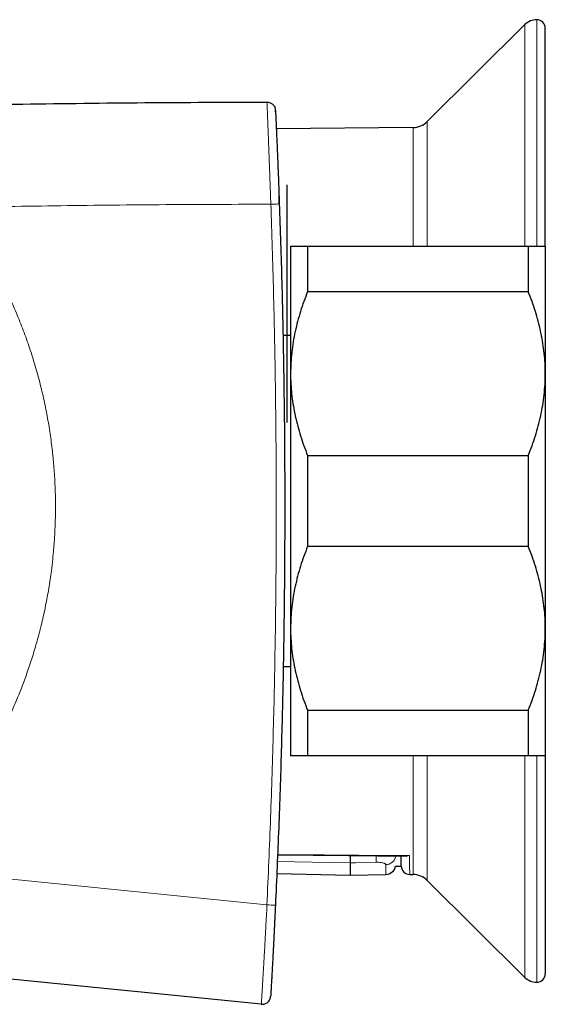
# Model space of a CAD drawing. Header units: millimetres. Extents: x 8 to 2230, y 12 to 2204.
# Tile 17 of 163: x 553 to 584, y 975 to 1033. Entities that reach past the tile are written whole.
import ezdxf

# ---------------------------------------------------------------- set-up
doc = ezdxf.new("R2010")
doc.units = ezdxf.units.MM

msp = doc.modelspace()

# ---------------------------------------------------------------- linework, layer by layer
at = {"color": 252, "linetype": 'Continuous', "lineweight": 0}
for p, q in [((583.178, 1019.395), (583.178, 1032.739)), ((582.473, 1019.395), (582.473, 1032.448)), ((575.89, 1019.395), (575.89, 1026.39)), ((576.725, 1026.739), (576.725, 1019.395)), ((575.89, 982.399), (575.89, 989.395)), ((576.725, 989.395), (576.725, 982.05)), ((582.473, 976.341), (582.473, 989.395)), ((583.178, 976.05), (583.178, 989.393)), ((545.72, 982.765), (567.286, 980.613))]:
    msp.add_line(p, q, dxfattribs=at)
at = {"color": 7, "linetype": 'Continuous', "lineweight": 30}
for p, q in [((582.473, 1032.448), (576.725, 1026.739)), ((583.678, 1019.397), (583.678, 1032.239)), ((575.89, 1026.39), (567.837, 1026.32)), ((568.454, 1023.021), (568.454, 1009.021)), ((568.454, 1023.021), (568.454, 1016.021)), ((568.014, 1021.89), (567.997, 1022.358)), ((568.678, 1019.395), (568.678, 1011.895)), ((569.678, 1019.395), (569.678, 1016.716)), ((569.678, 1019.395), (582.678, 1019.395)), ((582.678, 1019.395), (582.678, 1016.716)), ((583.678, 1019.395), (583.678, 1011.895)), ((582.678, 1016.716), (569.678, 1016.716)), ((568.454, 1016.021), (568.454, 1014.144)), ((568.678, 1014.145), (568.227, 1014.145)), ((568.678, 1011.895), (568.678, 996.895)), ((583.678, 1011.895), (583.678, 996.895)), ((569.678, 1007.073), (569.678, 1001.716)), ((569.678, 1007.073), (582.678, 1007.073)), ((582.678, 1007.073), (582.678, 1001.716)), ((582.678, 1001.716), (569.678, 1001.716)), ((568.678, 996.895), (568.678, 989.395)), ((583.678, 996.895), (583.678, 989.395)), ((568.244, 994.645), (568.678, 994.645)), ((569.678, 992.073), (582.678, 992.073)), ((569.678, 992.073), (569.678, 989.395)), ((582.678, 992.073), (582.678, 989.395)), ((582.678, 989.395), (569.678, 989.395)), ((583.678, 989.392), (583.678, 976.55)), ((574.864, 982.892), (575.199, 982.892)), ((567.864, 982.463), (572.178, 982.35)), ((572.178, 982.35), (574.29, 982.405)), ((575.695, 982.4), (575.89, 982.399)), ((576.725, 982.05), (582.473, 976.341)), ((566.955, 974.757), (532.1, 978.224))]:
    msp.add_line(p, q, dxfattribs=at)
at = {"color": 7, "linetype": 'Continuous', "lineweight": 30, "flags": 128}
msp.add_lwpolyline([(567.91, 983.556), (572.097, 983.518), (575.522, 983.487)], dxfattribs=at)
at = {"color": 252, "linetype": 'Continuous', "lineweight": 0, "flags": 128}
for points in [[(575.676, 983.51), (574.676, 983.52), (570.676, 983.556), (567.911, 983.582)], [(572.178, 983.089), (570.979, 983.11), (567.893, 983.165)], [(573.709, 983.117), (572.51, 983.095), (572.178, 983.089)]]:
    msp.add_lwpolyline(points, dxfattribs=at)
at = {"color": 7, "linetype": 'Continuous', "lineweight": 30}
for centre, radius, start, end in [((583.178, 1031.739), 1, 90, 134.80311), ((583.178, 1032.239), 0.5, 0, 90), ((575.879, 1027.59), 1.2, 270.5, 314.80311), ((574.274, 983.005), 0.6, 271.50763, 349.10151), ((575.699, 982.9), 0.5, 181, 269.4829), ((575.879, 981.199), 1.2, 45.19689, 89.5), ((583.178, 976.55), 0.5, 270, 0), ((583.178, 977.05), 1, 225.19689, 270)]:
    msp.add_arc(centre, radius, start, end, dxfattribs=at)
at = {"color": 252, "linetype": 'Continuous', "lineweight": 0}
for centre, radius, start, end in [((568.398, 983.389), 5.318, 357.07508, 1.22478), ((574.281, 983.575), 0.596, 270.91819, 348.08326), ((567.655, 985.73), 5.13, 265.86519, 271.44692)]:
    msp.add_arc(centre, radius, start, end, dxfattribs=at)
at = {"color": 7, "linetype": 'Continuous', "lineweight": 30}
for points in [[(538.543, 1027.444), (540.938, 1027.51), (545.727, 1027.643), (552.913, 1027.776), (560.099, 1027.865), (564.891, 1027.88), (567.286, 1027.887)], [(567.286, 1027.887), (567.35, 1027.88), (567.477, 1027.866), (567.639, 1027.757), (567.756, 1027.6), (567.776, 1027.474), (567.786, 1027.411)], [(566.955, 974.757), (566.989, 974.755), (567.056, 974.753), (567.155, 974.774), (567.248, 974.814), (567.332, 974.872), (567.402, 974.945), (567.455, 975.031), (567.492, 975.125), (567.5, 975.192), (567.504, 975.226)]]:
    msp.add_open_spline(points, degree=3, dxfattribs=at)
at = {"color": 252, "linetype": 'Continuous', "lineweight": 0}
for points, knots in [([(567.515, 1021.871), (567.515, 1021.871), (567.507, 1022.091), (567.494, 1022.458), (567.476, 1022.96), (567.461, 1023.372), (567.447, 1023.762), (567.433, 1024.142), (567.419, 1024.506), (567.406, 1024.854), (567.393, 1025.187), (567.381, 1025.511), (567.369, 1025.825), (567.358, 1026.125), (567.347, 1026.408), (567.337, 1026.668), (567.328, 1026.901), (567.319, 1027.105), (567.312, 1027.281), (567.306, 1027.43), (567.301, 1027.553), (567.297, 1027.652), (567.293, 1027.73), (567.291, 1027.791), (567.288, 1027.84), (567.287, 1027.879), (567.286, 1027.884), (567.286, 1027.887)], [0, 0, 0, 0, 0.000006, 0.066959, 0.111502, 0.152877, 0.192573, 0.231477, 0.270489, 0.306415, 0.342488, 0.378744, 0.415232, 0.452528, 0.490169, 0.52818, 0.566578, 0.604919, 0.643574, 0.682679, 0.722001, 0.760488, 0.799097, 0.83808, 0.877137, 0.929561, 1, 1, 1, 1]), ([(567.515, 1021.871), (565.454, 1021.865), (561.333, 1021.854), (555.151, 1021.791), (551.03, 1021.718), (548.969, 1021.682)], [0, 0, 0, 0, 0.333272, 0.666601, 1, 1, 1, 1]), ([(567.286, 980.613), (567.361, 982.329), (567.511, 985.761), (567.67, 990.913), (567.78, 996.068), (567.835, 1001.225), (567.837, 1006.385), (567.785, 1011.546), (567.684, 1016.709), (567.571, 1020.15), (567.515, 1021.871)], [0, 0, 0, 0, 0.124878, 0.249756, 0.374708, 0.49966, 0.624696, 0.749731, 0.874858, 1, 1, 1, 1]), ([(548.969, 1021.682), (549.114, 1021.485), (549.405, 1021.091), (549.821, 1020.486), (550.224, 1019.871), (550.675, 1019.144), (551.163, 1018.3), (551.675, 1017.332), (552.151, 1016.345), (552.591, 1015.339), (552.994, 1014.315), (553.36, 1013.271), (553.689, 1012.208), (553.978, 1011.127), (554.221, 1010.06), (554.42, 1009.011), (554.577, 1007.98), (554.695, 1006.971), (554.776, 1005.985), (554.823, 1005.024), (554.839, 1004.089), (554.825, 1003.18), (554.786, 1002.3), (554.726, 1001.501), (554.654, 1000.784), (554.559, 1000.015), (554.422, 999.117), (554.229, 998.092), (554.006, 997.101), (553.755, 996.144), (553.481, 995.221), (553.186, 994.333), (552.872, 993.481), (552.543, 992.663), (552.221, 991.929), (551.915, 991.277), (551.572, 990.583), (551.145, 989.78), (550.623, 988.877), (550.083, 988.016), (549.529, 987.195), (548.965, 986.415), (548.392, 985.675), (547.813, 984.974), (547.231, 984.311), (546.685, 983.725), (546.18, 983.21), (545.873, 982.913), (545.72, 982.765)], [0, 0, 0, 0, 0.017185, 0.034371, 0.051599, 0.068828, 0.094453, 0.120087, 0.145712, 0.171466, 0.19723, 0.222985, 0.249179, 0.275382, 0.301576, 0.325986, 0.350404, 0.374814, 0.397349, 0.41989, 0.442425, 0.463062, 0.483703, 0.50434, 0.519333, 0.534326, 0.558741, 0.583163, 0.607578, 0.630117, 0.652662, 0.675201, 0.695841, 0.716486, 0.737126, 0.752122, 0.767117, 0.791542, 0.815974, 0.840399, 0.862947, 0.885501, 0.908049, 0.928697, 0.94935, 0.969998, 0.984999, 1, 1, 1, 1]), ([(575.676, 983.51), (575.677, 983.41), (575.681, 983.209), (575.685, 982.963), (575.689, 982.758), (575.691, 982.598), (575.693, 982.484), (575.694, 982.414), (575.695, 982.405), (575.695, 982.4)], [0, 0, 0, 0, 0.142569, 0.285138, 0.428004, 0.57177, 0.715841, 0.857774, 1, 1, 1, 1]), ([(574.29, 982.98), (574.288, 982.988), (574.285, 983.004), (574.258, 983.028), (574.215, 983.051), (574.156, 983.072), (574.083, 983.089), (573.999, 983.103), (573.907, 983.113), (573.809, 983.118), (573.742, 983.117), (573.709, 983.117)], [0, 0, 0, 0, 0.11317, 0.22942, 0.341941, 0.457697, 0.567565, 0.680818, 0.786467, 0.895473, 1, 1, 1, 1]), ([(574.29, 982.405), (574.29, 982.407), (574.29, 982.41), (574.29, 982.441), (574.29, 982.504), (574.29, 982.619), (574.29, 982.773), (574.29, 982.911), (574.29, 982.98)], [0, 0, 0, 0, 0.119264, 0.238617, 0.428058, 0.617857, 0.808745, 1, 1, 1, 1]), ([(566.955, 974.757), (566.955, 974.757), (566.955, 974.757), (566.956, 974.766), (566.958, 974.808), (566.962, 974.874), (566.967, 974.951), (566.973, 975.043), (566.979, 975.153), (566.987, 975.282), (566.997, 975.436), (567.008, 975.619), (567.021, 975.832), (567.036, 976.077), (567.053, 976.352), (567.072, 976.654), (567.091, 976.981), (567.111, 977.328), (567.132, 977.691), (567.153, 978.066), (567.174, 978.449), (567.197, 978.866), (567.223, 979.37), (567.253, 979.961), (567.275, 980.396), (567.286, 980.613), (567.286, 980.613)], [0, 0, 0, 0, 0.000006, 0.065431, 0.131023, 0.180795, 0.222411, 0.264151, 0.301427, 0.338856, 0.376478, 0.414343, 0.453012, 0.492038, 0.53145, 0.571259, 0.61134, 0.651749, 0.692438, 0.733349, 0.774438, 0.81566, 0.865309, 0.932546, 0.999994, 1, 1, 1, 1])]:
    msp.add_open_spline(points, degree=3, knots=knots, dxfattribs=at)
at = {"color": 7, "linetype": 'Continuous', "lineweight": 30}
for points, knots in [([(567.787, 1027.411), (567.787, 1027.409), (567.788, 1027.404), (567.789, 1027.366), (567.793, 1027.297), (567.797, 1027.2), (567.803, 1027.083), (567.808, 1026.958), (567.815, 1026.804), (567.824, 1026.618), (567.833, 1026.399), (567.845, 1026.146), (567.857, 1025.861), (567.871, 1025.551), (567.885, 1025.219), (567.899, 1024.872), (567.914, 1024.513), (567.931, 1024.086), (567.951, 1023.59), (567.973, 1023.026), (567.994, 1022.458), (568.007, 1022.08), (568.014, 1021.89)], [0, 0, 0, 0, 0.062513, 0.125016, 0.187524, 0.250021, 0.291692, 0.333361, 0.375024, 0.416688, 0.458345, 0.500002, 0.541659, 0.583316, 0.62498, 0.666643, 0.708312, 0.749982, 0.812479, 0.874984, 0.937487, 1, 1, 1, 1]), ([(567.792, 1027.3), (567.791, 1027.322), (567.789, 1027.37), (567.788, 1027.404), (567.787, 1027.408), (567.787, 1027.411)], [0, 0, 0, 0, 0.3021077, 0.6510267, 1, 1, 1, 1]), ([(568.014, 1021.89), (568.065, 1020.348), (568.167, 1017.265), (568.266, 1012.639), (568.325, 1008.014), (568.34, 1003.389), (568.313, 998.792), (568.245, 994.223), (568.134, 989.682), (567.986, 985.141), (567.852, 982.115), (567.785, 980.601)], [0, 0, 0, 0, 0.112047, 0.224058, 0.336044, 0.448016, 0.559982, 0.669955, 0.779942, 0.889954, 1, 1, 1, 1]), ([(568.678, 1019.395), (568.678, 1019.395), (568.679, 1019.395), (568.698, 1019.395), (568.751, 1019.395), (568.834, 1019.395), (568.948, 1019.395), (569.089, 1019.395), (569.26, 1019.395), (569.454, 1019.395), (569.603, 1019.395), (569.678, 1019.395)], [0, 0, 0, 0, 0.031426, 0.150353, 0.269282, 0.389133, 0.508986, 0.631385, 0.753788, 0.876892, 1, 1, 1, 1]), ([(582.678, 1019.395), (582.75, 1019.395), (582.895, 1019.395), (583.085, 1019.395), (583.253, 1019.395), (583.397, 1019.395), (583.513, 1019.395), (583.601, 1019.395), (583.658, 1019.395), (583.677, 1019.395), (583.678, 1019.395), (583.678, 1019.395)], [0, 0, 0, 0, 0.119246, 0.2384889, 0.3583379, 0.4781835, 0.6002988, 0.7224112, 0.8454934, 0.9685743, 1, 1, 1, 1]), ([(569.678, 1016.716), (569.604, 1016.525), (569.455, 1016.143), (569.26, 1015.56), (569.088, 1014.971), (568.943, 1014.371), (568.827, 1013.762), (568.742, 1013.144), (568.688, 1012.521), (568.681, 1012.103), (568.678, 1011.895)], [0, 0, 0, 0, 0.122973, 0.245942, 0.369581, 0.493217, 0.619375, 0.745529, 0.872765, 1, 1, 1, 1]), ([(583.678, 1011.895), (583.678, 1011.95), (583.677, 1012.201), (583.658, 1012.646), (583.604, 1013.23), (583.52, 1013.812), (583.407, 1014.397), (583.265, 1014.981), (583.095, 1015.564), (582.901, 1016.144), (582.752, 1016.526), (582.678, 1016.716)], [0, 0, 0, 0, 0.034085, 0.152699, 0.271315, 0.390844, 0.510376, 0.632431, 0.75449, 0.877243, 1, 1, 1, 1]), ([(568.678, 1011.895), (568.678, 1011.839), (568.679, 1011.588), (568.698, 1011.143), (568.752, 1010.559), (568.836, 1009.977), (568.949, 1009.392), (569.091, 1008.808), (569.261, 1008.225), (569.455, 1007.645), (569.604, 1007.264), (569.678, 1007.073)], [0, 0, 0, 0, 0.034085, 0.152699, 0.271315, 0.390844, 0.510376, 0.632431, 0.75449, 0.877243, 1, 1, 1, 1]), ([(582.678, 1007.073), (582.753, 1007.264), (582.902, 1007.646), (583.097, 1008.229), (583.268, 1008.818), (583.413, 1009.418), (583.529, 1010.027), (583.614, 1010.645), (583.668, 1011.268), (583.675, 1011.686), (583.678, 1011.895)], [0, 0, 0, 0, 0.122973, 0.245942, 0.369581, 0.493217, 0.619375, 0.745529, 0.872765, 1, 1, 1, 1]), ([(569.678, 1001.716), (569.604, 1001.525), (569.455, 1001.143), (569.26, 1000.56), (569.088, 999.971), (568.943, 999.371), (568.827, 998.762), (568.742, 998.144), (568.688, 997.521), (568.681, 997.103), (568.678, 996.895)], [0, 0, 0, 0, 0.122973, 0.245942, 0.369581, 0.493217, 0.619375, 0.745529, 0.872765, 1, 1, 1, 1]), ([(583.678, 996.895), (583.678, 996.95), (583.677, 997.201), (583.658, 997.646), (583.604, 998.23), (583.52, 998.812), (583.407, 999.397), (583.265, 999.981), (583.095, 1000.564), (582.901, 1001.144), (582.752, 1001.526), (582.678, 1001.716)], [0, 0, 0, 0, 0.034085, 0.152699, 0.271315, 0.390844, 0.510376, 0.632431, 0.75449, 0.877243, 1, 1, 1, 1]), ([(568.678, 996.895), (568.678, 996.839), (568.679, 996.588), (568.698, 996.143), (568.752, 995.559), (568.836, 994.977), (568.949, 994.392), (569.091, 993.808), (569.261, 993.225), (569.455, 992.645), (569.604, 992.264), (569.678, 992.073)], [0, 0, 0, 0, 0.034085, 0.152699, 0.271315, 0.390844, 0.510376, 0.632431, 0.75449, 0.877243, 1, 1, 1, 1]), ([(582.678, 992.073), (582.753, 992.264), (582.902, 992.646), (583.097, 993.229), (583.268, 993.818), (583.413, 994.418), (583.529, 995.027), (583.614, 995.645), (583.668, 996.268), (583.675, 996.686), (583.678, 996.895)], [0, 0, 0, 0, 0.1229729, 0.2459423, 0.3695815, 0.4932168, 0.6193748, 0.7455295, 0.8727654, 1, 1, 1, 1]), ([(569.678, 989.395), (569.606, 989.395), (569.461, 989.395), (569.271, 989.395), (569.103, 989.395), (568.96, 989.395), (568.843, 989.395), (568.755, 989.395), (568.699, 989.395), (568.679, 989.395), (568.678, 989.395), (568.678, 989.395)], [0, 0, 0, 0, 0.119246, 0.238489, 0.358338, 0.478183, 0.600299, 0.722411, 0.845493, 0.968574, 1, 1, 1, 1]), ([(583.678, 989.395), (583.678, 989.395), (583.677, 989.395), (583.659, 989.395), (583.605, 989.395), (583.522, 989.395), (583.409, 989.395), (583.267, 989.395), (583.096, 989.395), (582.902, 989.395), (582.753, 989.395), (582.678, 989.395)], [0, 0, 0, 0, 0.031426, 0.150353, 0.269282, 0.389133, 0.508986, 0.631385, 0.753788, 0.876892, 1, 1, 1, 1]), ([(572.178, 983.517), (572.178, 983.509), (572.178, 983.467), (572.178, 983.397), (572.178, 983.31), (572.178, 983.234), (572.178, 983.17), (572.178, 983.12), (572.178, 983.099), (572.178, 983.089)], [0, 0, 0, 0, 0.040512, 0.200384, 0.360257, 0.520194, 0.680132, 0.840066, 1, 1, 1, 1]), ([(575.199, 982.897), (575.199, 982.896), (575.199, 982.894), (575.198, 982.938), (575.197, 983.024), (575.194, 983.158), (575.192, 983.311), (575.19, 983.438), (575.189, 983.49)], [0, 0, 0, 0, 0.108413, 0.296171, 0.483929, 0.676301, 0.868672, 1, 1, 1, 1]), ([(575.676, 983.51), (575.675, 983.51), (575.625, 983.495), (575.572, 983.482), (575.524, 983.487), (575.522, 983.487)], [0, 0, 0, 0, 0.020466, 0.956753, 1, 1, 1, 1]), ([(572.178, 983.089), (572.178, 983.011), (572.178, 982.855), (572.178, 982.673), (572.178, 982.529), (572.178, 982.426), (572.178, 982.362), (572.178, 982.354), (572.178, 982.35)], [0, 0, 0, 0, 0.1666719, 0.333341, 0.5000077, 0.6666729, 0.8333368, 1, 1, 1, 1]), ([(567.785, 980.601), (567.776, 980.416), (567.759, 980.045), (567.732, 979.49), (567.704, 978.939), (567.68, 978.455), (567.659, 978.04), (567.64, 977.692), (567.623, 977.355), (567.605, 977.034), (567.589, 976.733), (567.574, 976.458), (567.561, 976.213), (567.549, 976.001), (567.539, 975.82), (567.53, 975.67), (567.523, 975.547), (567.517, 975.433), (567.511, 975.338), (567.507, 975.27), (567.505, 975.232), (567.505, 975.228), (567.505, 975.226)], [0, 0, 0, 0, 0.062514, 0.125018, 0.187524, 0.250022, 0.291692, 0.333361, 0.375024, 0.416688, 0.458347, 0.500004, 0.541662, 0.58332, 0.624984, 0.666648, 0.708316, 0.749986, 0.812482, 0.874986, 0.937488, 1, 1, 1, 1])]:
    msp.add_open_spline(points, degree=3, knots=knots, dxfattribs=at)
at = {"color": 252, "linetype": 'Continuous', "lineweight": 0}
msp.add_open_spline([(567.515, 1021.871), (567.58, 1021.873), (567.711, 1021.878), (567.876, 1021.884), (567.992, 1021.889), (568.007, 1021.89), (568.014, 1021.89)], degree=3, dxfattribs=at)

doc.saveas('drawing.dxf')
